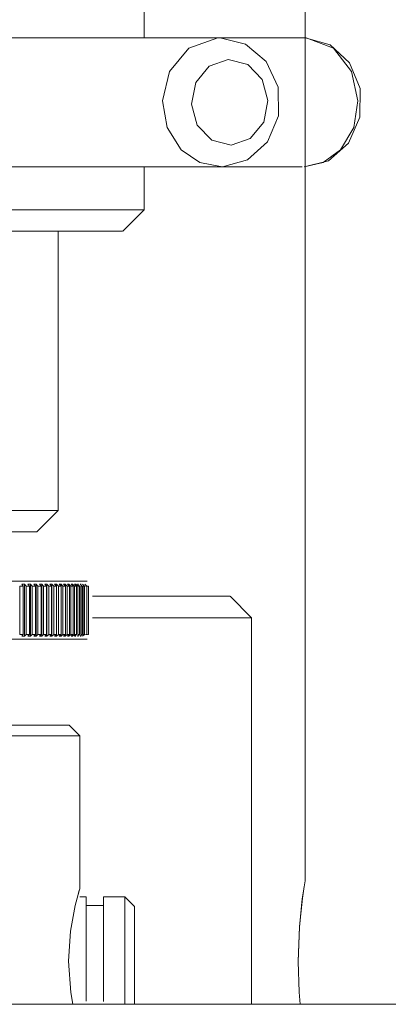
# Model space of a CAD drawing. Header units: millimetres. Extents: x 3925 to 5043, y -86 to 778.
# Tile 8 of 164: x 4128.35 to 4132.64, y 223.33 to 234.79. Entities that reach past the tile are written whole.
import ezdxf

# ---------------------------------------------------------------- set-up
doc = ezdxf.new("R2010")
doc.units = ezdxf.units.MM
doc.header["$LTSCALE"] = 46.255
doc.layers.add('140-155102-0DXF_CONTINUOUS_LINE', color=7, linetype='CONTINUOUS')

msp = doc.modelspace()

# ---------------------------------------------------------------- linework, layer by layer
at = {"layer": '140-155102-0DXF_CONTINUOUS_LINE', "color": 7, "linetype": 'Continuous', "lineweight": 0}
for p, q in [((4131.6737, 238.3287), (4131.6737, 224.7673)), ((4129.7987, 234.5782), (4129.7987, 235.0787)), ((4130.6573, 234.5782), (4127.8352, 234.5782)), ((4130.6824, 234.5787), (4130.6573, 234.5782)), ((4131.6849, 234.5782), (4130.6824, 234.5782)), ((4130.3496, 233.8081), (4130.3996, 234.0596)), ((4131.3593, 234.004), (4131.3629, 233.6706)), ((4131.241, 233.8493), (4131.1909, 233.5978)), ((4130.812, 233.329), (4130.5851, 233.3877)), ((4127.8853, 233.0792), (4131.6379, 233.0792)), ((4129.7987, 232.5787), (4129.7987, 233.0792)), ((4122.2987, 232.5787), (4129.7987, 232.5787)), ((4129.5487, 232.3287), (4129.7987, 232.5787)), ((4122.5493, 232.3287), (4129.5482, 232.3287)), ((4128.7987, 232.3287), (4128.7987, 229.0787)), ((4123.2987, 229.0787), (4128.7987, 229.0787)), ((4128.5487, 228.8287), (4128.7987, 229.0787)), ((4123.5497, 228.8287), (4128.5478, 228.8287)), ((4122.9625, 228.2537), (4129.135, 228.2537)), ((4128.3728, 228.2198), (4128.4037, 228.2198)), ((4128.3913, 228.1976), (4128.3728, 228.2198)), ((4128.4037, 228.2198), (4128.4228, 228.1976)), ((4128.4037, 227.6126), (4128.4037, 228.2198)), ((4128.4443, 228.2198), (4128.474, 228.2198)), ((4128.4634, 228.1976), (4128.4443, 228.2198)), ((4128.4739, 228.2198), (4128.4936, 228.1976)), ((4128.4739, 227.6126), (4128.4739, 228.2198)), ((4128.5128, 228.2198), (4128.5413, 228.2198)), ((4128.5325, 228.1976), (4128.5129, 228.2198)), ((4128.5412, 228.2198), (4128.5614, 228.1976)), ((4128.5412, 227.6126), (4128.5412, 228.2198)), ((4128.5784, 228.2198), (4128.6055, 228.2198)), ((4128.5986, 228.1976), (4128.5784, 228.2198)), ((4128.6055, 228.2198), (4128.6262, 228.1976)), ((4128.6055, 227.6126), (4128.6055, 228.2198)), ((4128.6409, 228.2198), (4128.6667, 228.2198)), ((4128.6616, 228.1976), (4128.6409, 228.2198)), ((4128.6667, 228.2198), (4128.6878, 228.1976)), ((4128.6667, 227.6126), (4128.6667, 228.2198)), ((4128.7002, 228.2198), (4128.7246, 228.2198)), ((4128.7214, 228.1976), (4128.7003, 228.2198)), ((4128.7246, 228.2198), (4128.7463, 228.1976)), ((4128.7246, 227.6126), (4128.7246, 228.2198)), ((4128.7563, 228.2198), (4128.7793, 228.2198)), ((4128.778, 228.1976), (4128.7564, 228.2198)), ((4128.7793, 228.2198), (4128.8014, 228.1976)), ((4128.7793, 227.6126), (4128.7793, 228.2198)), ((4128.8092, 228.2198), (4128.8307, 228.2198)), ((4128.8312, 228.1976), (4128.8092, 228.2198)), ((4128.8307, 228.2198), (4128.8532, 228.1976)), ((4128.8307, 227.6126), (4128.8307, 228.2198)), ((4128.8586, 228.2198), (4128.8787, 228.2198)), ((4128.8811, 228.1976), (4128.8586, 228.2198)), ((4128.8787, 228.2198), (4128.9015, 228.1976)), ((4128.9046, 228.2198), (4128.9232, 228.2198)), ((4128.9275, 228.1976), (4128.9046, 228.2198)), ((4128.9232, 228.2198), (4128.9464, 228.1976)), ((4128.9471, 228.2198), (4128.9643, 228.2198)), ((4128.9704, 228.1976), (4128.9472, 228.2198)), ((4128.9643, 228.2198), (4128.9878, 228.1976)), ((4128.9862, 228.2198), (4129.0018, 228.2198)), ((4129.0097, 228.1976), (4128.9862, 228.2198)), ((4129.0017, 228.2198), (4129.0256, 228.1976)), ((4129.0216, 228.2198), (4129.0356, 228.2198)), ((4129.0454, 228.1976), (4129.0216, 228.2198)), ((4129.0534, 228.2198), (4129.0659, 228.2198)), ((4129.0775, 228.1976), (4129.0534, 228.2198)), ((4129.1059, 228.1976), (4129.0815, 228.2198)), ((4129.1305, 228.1976), (4129.106, 228.2198)), ((4128.3491, 227.6348), (4128.3491, 228.1976)), ((4128.3913, 227.6348), (4128.3913, 228.1976)), ((4128.4228, 227.6348), (4128.4228, 228.1976)), ((4128.4634, 227.6348), (4128.4634, 228.1976)), ((4128.4936, 227.6348), (4128.4936, 228.1976)), ((4128.5325, 227.6348), (4128.5325, 228.1976)), ((4128.5614, 227.6348), (4128.5614, 228.1976)), ((4128.5986, 227.6348), (4128.5986, 228.1976)), ((4128.6262, 227.6348), (4128.6262, 228.1976)), ((4128.6616, 227.6348), (4128.6616, 228.1976)), ((4128.6879, 227.6348), (4128.6879, 228.1976)), ((4128.7214, 227.6348), (4128.7214, 228.1976)), ((4128.7463, 227.6348), (4128.7463, 228.1976)), ((4128.778, 227.6348), (4128.778, 228.1976)), ((4128.8014, 227.6348), (4128.8014, 228.1976)), ((4128.8312, 227.6348), (4128.8312, 228.1976)), ((4128.8532, 227.6348), (4128.8532, 228.1976)), ((4128.8811, 227.6348), (4128.8811, 228.1976)), ((4128.9016, 227.6348), (4128.9016, 228.1976)), ((4128.9275, 227.6348), (4128.9275, 228.1976)), ((4128.9464, 227.6348), (4128.9464, 228.1976)), ((4128.9704, 227.6348), (4128.9704, 228.1976)), ((4128.9878, 227.6348), (4128.9878, 228.1976)), ((4129.0097, 227.6348), (4129.0097, 228.1976)), ((4129.0256, 227.6348), (4129.0256, 228.1976)), ((4129.0454, 227.6348), (4129.0454, 228.1976)), ((4129.0597, 227.6348), (4129.0597, 228.1976)), ((4129.0775, 227.6348), (4129.0775, 228.1976)), ((4129.0902, 227.6348), (4129.0902, 228.1976)), ((4129.1059, 227.6348), (4129.1059, 228.1976)), ((4129.1305, 227.6348), (4129.1305, 228.1976)), ((4129.1514, 227.6348), (4129.1514, 228.1976)), ((4130.7981, 228.0787), (4129.1985, 228.0787)), ((4130.7987, 228.0787), (4131.0487, 227.8287)), ((4129.1985, 227.8287), (4131.0487, 227.8287)), ((4131.0487, 223.3287), (4131.0487, 227.8287)), ((4129.135, 227.5787), (4122.9625, 227.5787)), ((4128.3728, 227.6126), (4128.3913, 227.6348)), ((4128.4037, 227.6126), (4128.3728, 227.6126)), ((4128.4228, 227.6348), (4128.4037, 227.6126)), ((4128.4443, 227.6126), (4128.4634, 227.6348)), ((4128.474, 227.6126), (4128.4443, 227.6126)), ((4128.4936, 227.6348), (4128.4739, 227.6126)), ((4128.5413, 227.6126), (4128.5128, 227.6126)), ((4128.5129, 227.6126), (4128.5325, 227.6348)), ((4128.5614, 227.6348), (4128.5412, 227.6126)), ((4128.5784, 227.6126), (4128.5986, 227.6348)), ((4128.6055, 227.6126), (4128.5784, 227.6126)), ((4128.6262, 227.6348), (4128.6055, 227.6126)), ((4128.6409, 227.6126), (4128.6616, 227.6348)), ((4128.6667, 227.6126), (4128.6409, 227.6126)), ((4128.6878, 227.6348), (4128.6667, 227.6126)), ((4128.7246, 227.6126), (4128.7002, 227.6126)), ((4128.7003, 227.6126), (4128.7214, 227.6348)), ((4128.7463, 227.6348), (4128.7246, 227.6126)), ((4128.7793, 227.6126), (4128.7563, 227.6126)), ((4128.7564, 227.6126), (4128.778, 227.6348)), ((4128.8014, 227.6348), (4128.7793, 227.6126)), ((4128.8092, 227.6126), (4128.8312, 227.6348)), ((4128.8307, 227.6126), (4128.8092, 227.6126)), ((4128.8532, 227.6348), (4128.8307, 227.6126)), ((4128.8586, 227.6126), (4128.8811, 227.6348)), ((4128.8787, 227.6126), (4128.8586, 227.6126)), ((4128.9015, 227.6348), (4128.8787, 227.6126)), ((4128.9046, 227.6126), (4128.9275, 227.6348)), ((4128.9232, 227.6126), (4128.9046, 227.6126)), ((4128.9464, 227.6348), (4128.9232, 227.6126)), ((4128.9643, 227.6126), (4128.9471, 227.6126)), ((4128.9472, 227.6126), (4128.9704, 227.6348)), ((4128.9878, 227.6348), (4128.9643, 227.6126)), ((4128.9862, 227.6126), (4129.0097, 227.6348)), ((4129.0018, 227.6126), (4128.9862, 227.6126)), ((4129.0216, 227.6126), (4129.0454, 227.6348)), ((4129.0356, 227.6126), (4129.0216, 227.6126)), ((4129.0534, 227.6126), (4129.0775, 227.6348)), ((4129.0659, 227.6126), (4129.0534, 227.6126)), ((4129.0815, 227.6126), (4129.1059, 227.6348)), ((4128.9237, 226.5787), (4123.1738, 226.5787)), ((4128.9237, 226.5787), (4129.0487, 226.4537)), ((4129.0487, 226.4537), (4123.0487, 226.4537)), ((4129.0487, 224.6755), (4129.0487, 226.4537)), ((4129.0415, 224.651), (4129.0487, 224.6748)), ((4129.0487, 224.6748), (4129.043, 224.6563)), ((4131.6697, 224.743), (4131.641, 224.5552)), ((4131.6629, 224.6986), (4131.6422, 224.5637)), ((4131.6737, 224.7662), (4131.6697, 224.743)), ((4131.6697, 224.743), (4131.6737, 224.7662)), ((4128.9957, 224.4781), (4129.0415, 224.651)), ((4129.043, 224.6563), (4129.0223, 224.5787)), ((4129.0487, 224.5787), (4129.1253, 224.5787)), ((4129.1253, 223.3637), (4129.1253, 224.5787)), ((4129.5753, 224.5787), (4129.3253, 224.5787)), ((4129.3253, 223.3609), (4129.3253, 224.5787)), ((4129.6878, 224.4662), (4129.5753, 224.5787)), ((4129.5753, 223.3287), (4129.5753, 224.5787)), ((4131.6068, 224.2265), (4131.641, 224.5552)), ((4131.6422, 224.5637), (4131.6073, 224.2331)), ((4128.9416, 224.1813), (4128.9957, 224.4781)), ((4129.3253, 224.4787), (4129.1253, 224.4787)), ((4129.6878, 224.4662), (4129.6878, 223.3287)), ((4131.6073, 224.2331), (4131.5918, 223.8277)), ((4131.5918, 223.8287), (4131.6068, 224.2265)), ((4128.9183, 223.8292), (4128.9416, 224.1813)), ((4128.9429, 223.4666), (4128.9183, 223.8292)), ((4131.5918, 223.8287), (4131.604, 223.4699)), ((4131.6039, 223.4706), (4131.5918, 223.8277)), ((4128.9686, 223.3287), (4128.9429, 223.4666)), ((4131.6174, 223.3287), (4131.6039, 223.4706)), ((4054.0482, 223.3287), (4137.2481, 223.3287))]:
    msp.add_line(p, q, dxfattribs=at)
for points in [[(4130.7074, 233.0792), (4130.4458, 233.1271), (4130.2283, 233.2778), (4130.0667, 233.5348), (4130.0134, 233.8483), (4130.0955, 234.1891), (4130.3192, 234.4587), (4130.6573, 234.5782)], [(4130.6824, 234.5787), (4130.9786, 234.5076), (4131.2215, 234.3036), (4131.3593, 234.004)], [(4131.6614, 233.0787), (4131.8834, 233.1271), (4132.0875, 233.2778), (4132.2391, 233.5348), (4132.2891, 233.8483), (4132.2121, 234.1891), (4132.0022, 234.4587), (4131.6849, 234.5782)], [(4131.6614, 233.0787), (4131.945, 233.149), (4132.1795, 233.3536), (4132.3121, 233.6557), (4132.3144, 233.9902), (4132.1894, 234.2898), (4131.9659, 234.4969), (4131.6883, 234.5781)], [(4130.3996, 234.0596), (4130.5551, 234.25), (4130.7786, 234.3283)], [(4130.7786, 234.3283), (4131.0054, 234.2697), (4131.1726, 234.0955), (4131.241, 233.8493)], [(4130.5851, 233.3877), (4130.418, 233.5619), (4130.3496, 233.8081)], [(4131.3629, 233.6706), (4131.2339, 233.3707), (4131.0009, 233.1616), (4130.7096, 233.0793)], [(4131.1909, 233.5978), (4131.0354, 233.4073), (4130.812, 233.329)], [(4128.3491, 228.1976), (4128.3632, 228.1977), (4128.3773, 228.1977), (4128.3914, 228.1976)], [(4128.4228, 228.1976), (4128.4363, 228.1977), (4128.4499, 228.1977), (4128.4634, 228.1976)], [(4128.4936, 228.1976), (4128.5066, 228.1977), (4128.5196, 228.1977), (4128.5326, 228.1976)], [(4128.5614, 228.1976), (4128.5739, 228.1977), (4128.5863, 228.1977), (4128.5987, 228.1976)], [(4128.6262, 228.1976), (4128.638, 228.1977), (4128.6499, 228.1977), (4128.6617, 228.1976)], [(4128.6879, 228.1976), (4128.6991, 228.1977), (4128.7103, 228.1977), (4128.7215, 228.1976)], [(4128.7463, 228.1976), (4128.7569, 228.1977), (4128.7675, 228.1977), (4128.7781, 228.1976)], [(4128.8014, 228.1976), (4128.8114, 228.1977), (4128.8213, 228.1977), (4128.8313, 228.1976)], [(4128.8532, 228.1976), (4128.8625, 228.1977), (4128.8718, 228.1977), (4128.8811, 228.1976)], [(4128.9016, 228.1976), (4128.9102, 228.1977), (4128.9189, 228.1977), (4128.9275, 228.1976)], [(4128.9464, 228.1976), (4128.9544, 228.1977), (4128.9624, 228.1977), (4128.9704, 228.1976)], [(4128.9878, 228.1976), (4128.9951, 228.1977), (4129.0024, 228.1977), (4129.0097, 228.1976)], [(4129.0256, 228.1976), (4129.0322, 228.1977), (4129.0388, 228.1977), (4129.0455, 228.1976)], [(4129.0597, 228.1976), (4129.0657, 228.1977), (4129.0716, 228.1977), (4129.0775, 228.1976)], [(4129.0902, 228.1976), (4129.0954, 228.1977), (4129.1007, 228.1977), (4129.1059, 228.1976)], [(4129.117, 228.1976), (4129.1215, 228.1977), (4129.126, 228.1977), (4129.1306, 228.1976)], [(4129.14, 228.1976), (4129.1438, 228.1977), (4129.1476, 228.1977), (4129.1515, 228.1976)], [(4128.3914, 227.6348), (4128.3773, 227.6347), (4128.3632, 227.6347), (4128.3491, 227.6348)], [(4128.4634, 227.6348), (4128.4499, 227.6347), (4128.4363, 227.6347), (4128.4228, 227.6348)], [(4128.5326, 227.6348), (4128.5196, 227.6347), (4128.5066, 227.6347), (4128.4936, 227.6348)], [(4128.5987, 227.6348), (4128.5863, 227.6347), (4128.5739, 227.6347), (4128.5614, 227.6348)], [(4128.6617, 227.6348), (4128.6499, 227.6347), (4128.638, 227.6347), (4128.6262, 227.6348)], [(4128.7215, 227.6348), (4128.7103, 227.6347), (4128.6991, 227.6347), (4128.6879, 227.6348)], [(4128.7781, 227.6348), (4128.7675, 227.6347), (4128.7569, 227.6347), (4128.7463, 227.6348)], [(4128.8313, 227.6348), (4128.8213, 227.6347), (4128.8114, 227.6347), (4128.8014, 227.6348)], [(4128.8811, 227.6348), (4128.8718, 227.6347), (4128.8625, 227.6347), (4128.8532, 227.6348)], [(4128.9275, 227.6348), (4128.9189, 227.6347), (4128.9102, 227.6347), (4128.9016, 227.6348)], [(4128.9704, 227.6348), (4128.9624, 227.6347), (4128.9544, 227.6347), (4128.9464, 227.6348)], [(4129.0097, 227.6348), (4129.0024, 227.6347), (4128.9951, 227.6347), (4128.9878, 227.6348)], [(4129.0455, 227.6348), (4129.0388, 227.6347), (4129.0322, 227.6347), (4129.0256, 227.6348)], [(4129.0775, 227.6348), (4129.0716, 227.6347), (4129.0657, 227.6347), (4129.0597, 227.6348)], [(4129.1059, 227.6348), (4129.1007, 227.6347), (4129.0954, 227.6347), (4129.0902, 227.6348)], [(4129.1306, 227.6348), (4129.126, 227.6347), (4129.1215, 227.6347), (4129.117, 227.6348)], [(4129.1515, 227.6348), (4129.1476, 227.6347), (4129.1438, 227.6347), (4129.14, 227.6348)]]:
    msp.add_lwpolyline(points, dxfattribs=at)

doc.saveas('drawing.dxf')
